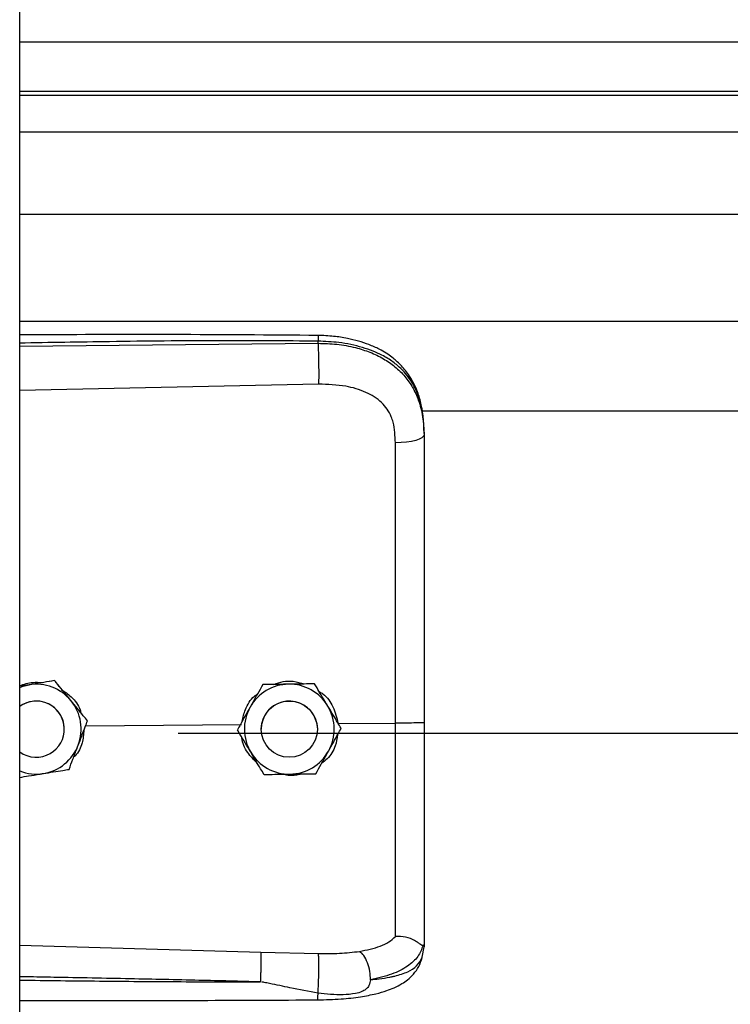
# Model space of a CAD drawing. Header units: inches. Extents: x 170 to 284, y 215 to 248.
# Tile 17 of 256: x 177.792 to 177.928, y 222.199 to 222.387. Entities that reach past the tile are written whole.
import ezdxf

# ---------------------------------------------------------------- set-up
doc = ezdxf.new("R2010")
doc.units = ezdxf.units.IN
doc.header["$LTSCALE"] = 0.25
doc.header["$MEASUREMENT"] = 0
doc.layers.add('RH BENCH MOUNT', color=7, linetype='Continuous')

msp = doc.modelspace()

# ---------------------------------------------------------------- linework, layer by layer
at = {"layer": 'RH BENCH MOUNT'}
for p, q in [((177.792261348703, 219.9543346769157), (177.792261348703, 224.1547841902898)), ((177.792261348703, 222.3825908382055), (181.8245813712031, 222.3825908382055)), ((181.8245813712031, 222.3731055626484), (177.792261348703, 222.3731055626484)), ((177.792261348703, 222.3724661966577), (181.8245813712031, 222.3724661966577)), ((177.792261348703, 222.3654480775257), (181.8245813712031, 222.3654480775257)), ((177.792261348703, 222.3497639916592), (181.8245813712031, 222.3497639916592)), ((177.792261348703, 222.3293759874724), (181.8245813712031, 222.3293759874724)), ((177.792261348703, 222.3246276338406), (177.8491086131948, 222.3251643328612)), ((177.8491086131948, 222.3251643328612), (177.8491086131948, 222.325575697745)), ((177.8492045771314, 222.3173755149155), (177.792261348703, 222.3161659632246)), ((177.8688095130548, 222.312300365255), (181.748030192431, 222.312300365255)), ((177.869304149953, 222.3082410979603), (177.869304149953, 222.3077527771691)), ((177.7989139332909, 222.2608958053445), (177.7979853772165, 222.2607446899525)), ((177.7989139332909, 222.2608941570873), (177.7989139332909, 222.2608958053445)), ((177.7940358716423, 222.2600996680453), (177.792261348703, 222.2598108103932)), ((177.8385530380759, 222.2601360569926), (177.8385530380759, 222.2601377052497)), ((177.848436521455, 222.2602843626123), (177.848436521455, 222.2602860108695)), ((177.8051676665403, 222.2532393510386), (177.8051676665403, 222.2532409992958)), ((177.8007617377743, 222.2516498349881), (177.8007617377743, 222.2516506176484)), ((177.8047955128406, 222.2522570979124), (177.834493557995, 222.252541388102)), ((177.8337397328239, 222.2515025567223), (177.8337397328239, 222.2515042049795)), ((177.8382730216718, 222.2516506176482), (177.8382730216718, 222.2516498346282)), ((177.8489734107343, 222.2516498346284), (177.8489734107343, 222.2516506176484)), ((177.8529329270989, 222.2527179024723), (177.8638465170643, 222.2528223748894)), ((177.8535066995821, 222.2517991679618), (177.8535066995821, 222.251800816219)), ((177.822429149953, 222.2509079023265), (181.794413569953, 222.2509079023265)), ((177.792261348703, 222.2104942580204), (177.8381970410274, 222.2091624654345)), ((177.8689644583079, 222.2081857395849), (177.869304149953, 222.2101709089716)), ((177.869304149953, 222.2106997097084), (177.869304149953, 222.2101709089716)), ((177.8381970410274, 222.2091624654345), (177.8491827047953, 222.2089003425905))]:
    msp.add_line(p, q, dxfattribs=at)
at = {"layer": 'RH BENCH MOUNT', "flags": 128}
for points in [[(177.869304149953, 222.3077527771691), (177.8692002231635, 222.3074570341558), (177.8688922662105, 222.3071721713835), (177.86839160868, 222.306908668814), (177.8677166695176, 222.3066762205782), (177.8668922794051, 222.306483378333), (177.8659487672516, 222.3063372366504), (177.8649208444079, 222.3062431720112), (177.863846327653, 222.3062046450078)], [(177.792261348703, 222.259610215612), (177.7929448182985, 222.2598478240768), (177.7940358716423, 222.2600996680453)], [(177.8482159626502, 222.2543949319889), (177.8488208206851, 222.2529192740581), (177.8489734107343, 222.2516506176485)]]:
    msp.add_lwpolyline(points, dxfattribs=at)
at = {"layer": 'RH BENCH MOUNT'}
msp.add_circle((177.8436232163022, 222.2516498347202), 0.005350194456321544, dxfattribs=at)
for centre, radius, start, end in [((177.7954115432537, 222.2516506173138), 0.008560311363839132, 39.2477307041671, 99.24772960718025), ((177.8436232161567, 222.251650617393), 0.00856031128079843, 90.85968127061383, 150.859680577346), ((177.8436232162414, 222.2516506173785), 0.008560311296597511, 30.85968260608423, 90.85968183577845), ((177.7954115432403, 222.2516506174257), 0.005350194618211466, 39.24773075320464, 126.0718980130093), ((177.7954115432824, 222.2516498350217), 0.005350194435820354, 300.0097421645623, 126.0718999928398), ((177.7954115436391, 222.2516506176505), 0.008560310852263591, 339.2477292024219, 39.24773059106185), ((177.8436232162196, 222.2516506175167), 0.005350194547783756, 30.85968222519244, 179.9999985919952), ((177.7954115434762, 222.251650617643), 0.005350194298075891, 5.902783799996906e-08, 39.24773054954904), ((177.8436232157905, 222.2516506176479), 0.00856031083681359, 150.8596808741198, 210.8596823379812), ((177.8436232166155, 222.2516506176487), 0.00856031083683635, 330.859680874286, 30.85968233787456), ((177.7954115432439, 222.2516498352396), 0.005350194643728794, 233.9281021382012, 300.0097413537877), ((177.795411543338, 222.2516506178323), 0.00856031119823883, 279.2477290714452, 339.2477287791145), ((177.8436232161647, 222.2516506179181), 0.008560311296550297, 210.8596826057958, 270.8596818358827), ((177.8436232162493, 222.2516506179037), 0.008560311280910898, 270.8596812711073, 330.8596805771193), ((177.7954115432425, 222.2516506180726), 0.008560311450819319, 248.4076756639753, 279.2477294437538)]:
    msp.add_arc(centre, radius, start, end, dxfattribs=at)
for points, knots in [([(177.8490899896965, 222.3266678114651), (177.8398729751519, 222.3267357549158), (177.8217860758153, 222.3268690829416), (177.802842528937, 222.3268117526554), (177.7931168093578, 222.3267589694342), (177.792261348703, 222.3267543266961)], [0, 0, 0, 0, 0.4865830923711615, 0.9548405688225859, 1, 1, 1, 1]), ([(177.8490898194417, 222.3266519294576), (177.8490909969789, 222.3266559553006), (177.8490950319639, 222.3266697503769), (177.8491002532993, 222.326554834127), (177.8491068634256, 222.3262620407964), (177.8491079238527, 222.3258460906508), (177.8491086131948, 222.325575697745)], [0, 0, 0, 0, 0.09787641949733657, 0.3353863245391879, 0.5679606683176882, 1, 1, 1, 1]), ([(177.8692176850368, 222.3102841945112), (177.8690987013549, 222.3113546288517), (177.8688833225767, 222.3132922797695), (177.8681384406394, 222.3158109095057), (177.8672811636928, 222.3177206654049), (177.8662059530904, 222.3194733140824), (177.864890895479, 222.3210615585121), (177.8634201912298, 222.3223564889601), (177.8620465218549, 222.3233163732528), (177.8606039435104, 222.3241478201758), (177.8582257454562, 222.3252149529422), (177.8552893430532, 222.3260278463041), (177.8519804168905, 222.3265562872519), (177.8500886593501, 222.3266292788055), (177.8490899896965, 222.3266678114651)], [0, 0, 0, 0, 0.1084465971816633, 0.1963050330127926, 0.2691828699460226, 0.3279968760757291, 0.4149595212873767, 0.4916410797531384, 0.5389760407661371, 0.5941910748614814, 0.6694152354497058, 0.8148545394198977, 0.9022606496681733, 1, 1, 1, 1]), ([(177.8491086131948, 222.325575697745), (177.8428027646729, 222.3256150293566), (177.8295637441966, 222.3256976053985), (177.8106141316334, 222.3255164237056), (177.7979735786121, 222.3252954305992), (177.792261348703, 222.3251955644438)], [0, 0, 0, 0, 0.3326703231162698, 0.6984356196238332, 1, 1, 1, 1]), ([(177.869304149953, 222.3082410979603), (177.869241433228, 222.3095975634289), (177.8691230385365, 222.312158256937), (177.8681535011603, 222.315649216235), (177.8668642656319, 222.3180611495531), (177.8655004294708, 222.3197638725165), (177.8644174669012, 222.3208072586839), (177.8633585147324, 222.3216357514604), (177.8623690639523, 222.3222956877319), (177.8611346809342, 222.322990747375), (177.8595406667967, 222.3237164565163), (177.8568769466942, 222.3246244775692), (177.8533418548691, 222.3253844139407), (177.8504353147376, 222.325515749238), (177.8491086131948, 222.325575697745)], [0, 0, 0, 0, 0.1307156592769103, 0.2467609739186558, 0.3577928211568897, 0.4170971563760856, 0.4791482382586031, 0.5177152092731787, 0.5590896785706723, 0.6032945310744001, 0.6633484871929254, 0.7353692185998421, 0.8792082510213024, 0.9999999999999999, 0.9999999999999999, 0.9999999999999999, 0.9999999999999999]), ([(177.8491086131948, 222.3251643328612), (177.8491303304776, 222.3245884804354), (177.8491754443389, 222.3233922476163), (177.8492164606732, 222.321167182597), (177.8492296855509, 222.3189898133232), (177.8492127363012, 222.3179000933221), (177.8492045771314, 222.3173755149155)], [0, 0, 0, 0, 0.2406941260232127, 0.499999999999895, 0.7593058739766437, 1, 1, 1, 1]), ([(177.8491086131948, 222.3251643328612), (177.8503053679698, 222.3251326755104), (177.8527376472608, 222.3250683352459), (177.8560672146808, 222.3244495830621), (177.8590456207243, 222.3235064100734), (177.8615772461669, 222.3222928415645), (177.8638228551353, 222.3207469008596), (177.8656854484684, 222.3189117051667), (177.8671791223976, 222.3167765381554), (177.8683483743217, 222.314221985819), (177.869145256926, 222.3111456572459), (177.8692507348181, 222.3088933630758), (177.869304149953, 222.3077527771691)], [0, 0, 0, 0, 0.1094013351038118, 0.2223468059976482, 0.315179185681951, 0.4102231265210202, 0.5012749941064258, 0.5946006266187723, 0.6834485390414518, 0.7745330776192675, 0.8858211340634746, 1, 1, 1, 1]), ([(177.8634207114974, 222.3101379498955), (177.8634207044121, 222.3101379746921), (177.8633181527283, 222.310496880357), (177.8628229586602, 222.3119030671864), (177.8612869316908, 222.3141057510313), (177.8582199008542, 222.3160090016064), (177.8541037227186, 222.3172206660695), (177.8509509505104, 222.3173203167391), (177.8492045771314, 222.3173755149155)], [0, 0, 0, 0, 4.497367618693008e-06, 0.06509473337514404, 0.261670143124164, 0.4753105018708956, 0.709365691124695, 1, 1, 1, 1]), ([(177.863846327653, 222.3062046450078), (177.8637763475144, 222.3075292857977), (177.8637063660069, 222.3088539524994), (177.863420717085, 222.3101379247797), (177.8634207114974, 222.3101379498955)], [0, 0, 0, 0, 0.999980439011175, 1, 1, 1, 1]), ([(177.869304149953, 222.3077527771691), (177.869304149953, 222.3041226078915), (177.869304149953, 222.2968517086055), (177.869304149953, 222.2857709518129), (177.869304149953, 222.2745883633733), (177.869304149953, 222.2636196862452), (177.869304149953, 222.2563718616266), (177.869304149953, 222.2528920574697)], [0, 0, 0, 0, 0.2027568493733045, 0.4061035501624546, 0.60886041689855, 0.8122072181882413, 1, 1, 1, 1]), ([(177.8638465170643, 222.2528223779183), (177.8638465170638, 222.2528224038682), (177.8638464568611, 222.2562087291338), (177.8638463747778, 222.2632554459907), (177.8638463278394, 222.2739286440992), (177.8638463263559, 222.2848047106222), (177.8638463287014, 222.2955920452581), (177.8638463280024, 222.3026671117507), (177.863846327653, 222.3062046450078)], [0, 0, 0, 0, 1.439079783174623e-06, 0.1877923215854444, 0.3908439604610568, 0.5938956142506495, 0.796947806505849, 1, 1, 1, 1]), ([(177.792261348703, 222.2599297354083), (177.7930989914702, 222.2602103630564), (177.7945082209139, 222.2606824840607), (177.7959812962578, 222.2605638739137), (177.7965787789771, 222.2605157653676)], [0, 0, 0, 0, 0.5943977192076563, 1, 1, 1, 1]), ([(177.7989139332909, 222.2608941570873), (177.7982384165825, 222.2607841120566), (177.7968714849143, 222.2605614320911), (177.7952064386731, 222.2602902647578), (177.7942531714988, 222.260135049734), (177.7940358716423, 222.2600996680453)], [0, 0, 0, 0, 0.42997043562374, 0.870060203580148, 0.9999999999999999, 0.9999999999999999, 0.9999999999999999, 0.9999999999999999]), ([(177.8020407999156, 222.2570686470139), (177.80191707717, 222.2572200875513), (177.8009493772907, 222.2584045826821), (177.7998882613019, 222.2597033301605), (177.7990088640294, 222.260779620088), (177.7989139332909, 222.2608958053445)], [0, 0, 0, 0, 0.1156468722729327, 0.9045342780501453, 1, 1, 1, 1]), ([(177.8020407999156, 222.2570665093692), (177.80191707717, 222.2572179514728), (177.8009493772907, 222.2584024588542), (177.7998882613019, 222.2597014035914), (177.7990088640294, 222.2607779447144), (177.7989139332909, 222.2608941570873)], [0, 0, 0, 0, 0.115646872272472, 0.9045342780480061, 1, 1, 1, 1]), ([(177.8406994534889, 222.2601700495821), (177.8412684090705, 222.2603832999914), (177.8424498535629, 222.26082611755), (177.8444944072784, 222.2608812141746), (177.8458316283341, 222.2604744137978), (177.8465438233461, 222.2602577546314)], [0, 0, 0, 0, 0.3027399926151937, 0.6286439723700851, 1, 1, 1, 1]), ([(177.8001851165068, 222.2591998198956), (177.8008344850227, 222.258772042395), (177.8023254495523, 222.2577898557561), (177.8036270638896, 222.2560573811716), (177.8039030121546, 222.2548210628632), (177.8039584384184, 222.2545727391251)], [0, 0, 0, 0, 0.3814222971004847, 0.8757540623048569, 1, 1, 1, 1]), ([(177.8385530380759, 222.2601377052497), (177.8382197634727, 222.2595399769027), (177.8375453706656, 222.2583304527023), (177.8367238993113, 222.2568570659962), (177.8362535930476, 222.2560134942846), (177.8361463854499, 222.2558211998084)], [0, 0, 0, 0, 0.4299704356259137, 0.8700602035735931, 1, 1, 1, 1]), ([(177.8385530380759, 222.2601360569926), (177.8382197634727, 222.2595382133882), (177.8375453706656, 222.2583284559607), (177.8367238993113, 222.2568549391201), (177.8362535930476, 222.2560113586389), (177.83614638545, 222.2558190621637)], [0, 0, 0, 0, 0.4299704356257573, 0.8700602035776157, 1, 1, 1, 1]), ([(177.8434947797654, 222.2602121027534), (177.8422227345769, 222.2601929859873), (177.8405261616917, 222.2601674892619), (177.8389479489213, 222.2601436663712), (177.8385530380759, 222.2601377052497)], [0, 0, 0, 0, 0.7497733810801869, 0.9999999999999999, 0.9999999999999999, 0.9999999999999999, 0.9999999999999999]), ([(177.8434947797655, 222.2602099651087), (177.842222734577, 222.2601909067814), (177.8405261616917, 222.2601654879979), (177.8389479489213, 222.2601419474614), (177.8385530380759, 222.2601360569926)], [0, 0, 0, 0, 0.749773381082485, 1, 1, 1, 1]), ([(177.848436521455, 222.2602860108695), (177.8477521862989, 222.2602757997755), (177.8463674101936, 222.26025513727), (177.8446806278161, 222.2602298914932), (177.8437149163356, 222.2602154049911), (177.8434947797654, 222.2602121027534)], [0, 0, 0, 0, 0.4299704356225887, 0.870060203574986, 0.9999999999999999, 0.9999999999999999, 0.9999999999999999, 0.9999999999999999]), ([(177.848436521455, 222.2602843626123), (177.8477521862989, 222.2602740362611), (177.8463674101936, 222.2602531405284), (177.8446806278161, 222.2602277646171), (177.8437149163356, 222.2602132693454), (177.8434947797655, 222.2602099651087)], [0, 0, 0, 0, 0.4299704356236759, 0.8700602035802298, 1, 1, 1, 1]), ([(177.8509716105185, 222.256043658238), (177.8508713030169, 222.2562115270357), (177.8500867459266, 222.2575245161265), (177.8492264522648, 222.2589641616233), (177.8485134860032, 222.2601572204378), (177.848436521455, 222.2602860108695)], [0, 0, 0, 0, 0.1156468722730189, 0.9045342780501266, 1, 1, 1, 1]), ([(177.8509716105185, 222.2560415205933), (177.8508713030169, 222.2562093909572), (177.8500867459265, 222.2575223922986), (177.8492264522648, 222.2589622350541), (177.8485134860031, 222.2601555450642), (177.848436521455, 222.2602843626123)], [0, 0, 0, 0, 0.1156468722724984, 0.9045342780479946, 1, 1, 1, 1]), ([(177.8493113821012, 222.2588219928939), (177.8495564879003, 222.2586741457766), (177.8506892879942, 222.2579908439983), (177.8521630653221, 222.2558914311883), (177.8526702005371, 222.2538009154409), (177.8529329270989, 222.2527179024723)], [0, 0, 0, 0, 0.1174426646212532, 0.5427821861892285, 1, 1, 1, 1]), ([(177.8051676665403, 222.2532409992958), (177.8049035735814, 222.2535642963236), (177.803904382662, 222.2547874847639), (177.802830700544, 222.2561017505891), (177.8020407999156, 222.2570686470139)], [0, 0, 0, 0, 0.2643068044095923, 1, 1, 1, 1]), ([(177.8051676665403, 222.2532393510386), (177.8049035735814, 222.2535625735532), (177.803904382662, 222.2547854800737), (177.802830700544, 222.2560996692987), (177.8020407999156, 222.2570665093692)], [0, 0, 0, 0, 0.2643068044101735, 1, 1, 1, 1]), ([(177.8346573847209, 222.253150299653), (177.8348197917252, 222.2539022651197), (177.8351987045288, 222.2556566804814), (177.8363281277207, 222.2574971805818), (177.8373678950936, 222.2582285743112), (177.8375664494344, 222.2583682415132)], [0, 0, 0, 0, 0.3776771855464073, 0.8811610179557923, 1, 1, 1, 1]), ([(177.8361463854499, 222.2558211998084), (177.8355268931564, 222.2547100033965), (177.8347006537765, 222.2532279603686), (177.8339320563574, 222.2518492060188), (177.8337397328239, 222.2515042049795)], [0, 0, 0, 0, 0.7497733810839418, 0.9999999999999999, 0.9999999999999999, 0.9999999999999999, 0.9999999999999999]), ([(177.83614638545, 222.2558190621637), (177.8355268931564, 222.2547079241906), (177.8347006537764, 222.2532259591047), (177.8339320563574, 222.251847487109), (177.8337397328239, 222.2515025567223)], [0, 0, 0, 0, 0.7497733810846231, 1, 1, 1, 1]), ([(177.8535066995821, 222.251800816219), (177.8532925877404, 222.2521591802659), (177.8524824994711, 222.2535150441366), (177.8516120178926, 222.2549718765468), (177.8509716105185, 222.256043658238)], [0, 0, 0, 0, 0.2643068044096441, 1, 1, 1, 1]), ([(177.8535066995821, 222.2517991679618), (177.8532925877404, 222.2521574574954), (177.8524824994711, 222.2535130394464), (177.8516120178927, 222.2549697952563), (177.8509716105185, 222.2560415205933)], [0, 0, 0, 0, 0.2643068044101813, 1, 1, 1, 1]), ([(177.8034164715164, 222.2486174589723), (177.8038672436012, 222.2498071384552), (177.8044684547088, 222.2513938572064), (177.8050277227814, 222.2528699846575), (177.8051676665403, 222.2532393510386)], [0, 0, 0, 0, 0.7497733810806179, 1, 1, 1, 1]), ([(177.869304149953, 222.2528920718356), (177.8692229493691, 222.2528806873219), (177.869060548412, 222.2528579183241), (177.8678077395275, 222.2528299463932), (177.8660102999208, 222.2528139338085), (177.8645682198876, 222.2528195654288), (177.863847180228, 222.2528223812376)], [0, 0, 0, 0, 0.2500007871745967, 0.5000009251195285, 0.7500005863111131, 1, 1, 1, 1]), ([(177.869304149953, 222.2528920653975), (177.869304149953, 222.2498547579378), (177.869304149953, 222.2436793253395), (177.869304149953, 222.2348923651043), (177.869304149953, 222.226725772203), (177.869304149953, 222.2201457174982), (177.869304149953, 222.2147610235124), (177.869304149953, 222.2120605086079), (177.869304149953, 222.2106997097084)], [0, 0, 0, 0, 0.1870908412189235, 0.3803918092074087, 0.5558755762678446, 0.7364481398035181, 0.8671952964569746, 1, 1, 1, 1]), ([(177.8045017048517, 222.251481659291), (177.8044256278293, 222.2506559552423), (177.8042635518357, 222.2488968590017), (177.8034147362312, 222.2470889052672), (177.8026305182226, 222.2463882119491), (177.8025416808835, 222.2463088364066)], [0, 0, 0, 0, 0.4395923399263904, 0.9365162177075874, 1, 1, 1, 1]), ([(177.8362748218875, 222.2472597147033), (177.8361745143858, 222.2474275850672), (177.8353899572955, 222.2487405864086), (177.8345296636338, 222.2501804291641), (177.8338166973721, 222.2513737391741), (177.8337397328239, 222.2515025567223)], [0, 0, 0, 0, 0.1156468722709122, 0.9045342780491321, 1, 1, 1, 1]), ([(177.8511000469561, 222.247482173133), (177.8517195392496, 222.2485933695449), (177.8525457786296, 222.2500754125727), (177.8533143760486, 222.2514541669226), (177.8535066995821, 222.2517991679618)], [0, 0, 0, 0, 0.7497733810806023, 1, 1, 1, 1]), ([(177.8638463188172, 222.2121317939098), (177.8638463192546, 222.2123944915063), (177.8638463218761, 222.2139689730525), (177.8638463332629, 222.2174003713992), (177.8638464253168, 222.223001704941), (177.8638466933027, 222.2294415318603), (177.8638470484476, 222.2366675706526), (177.8638473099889, 222.2445424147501), (177.8638472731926, 222.2500703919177), (177.8638471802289, 222.2528223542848), (177.863847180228, 222.2528223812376)], [0, 0, 0, 0, 0.03155846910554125, 0.1891461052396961, 0.3467338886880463, 0.5043277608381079, 0.6619226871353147, 0.8309600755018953, 0.9999983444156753, 1, 1, 1, 1]), ([(177.8375555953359, 222.2451163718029), (177.8369044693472, 222.2457785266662), (177.8355564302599, 222.2471493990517), (177.8346547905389, 222.2490202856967), (177.8346102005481, 222.2500332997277), (177.8346096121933, 222.2500466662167)], [0, 0, 0, 0, 0.4797011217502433, 0.9931347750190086, 1, 1, 1, 1]), ([(177.8528268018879, 222.2505795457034), (177.85271468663, 222.2498662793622), (177.8524520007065, 222.2481950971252), (177.8512976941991, 222.2462723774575), (177.8501630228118, 222.245420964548), (177.849798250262, 222.2451472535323)], [0, 0, 0, 0, 0.3356490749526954, 0.7864254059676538, 1, 1, 1, 1]), ([(177.8016652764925, 222.2439960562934), (177.8019077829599, 222.2446360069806), (177.8023985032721, 222.245930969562), (177.8029962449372, 222.2475084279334), (177.8033384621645, 222.2484115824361), (177.8034164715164, 222.2486174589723)], [0, 0, 0, 0, 0.4299704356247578, 0.8700602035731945, 0.9999999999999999, 0.9999999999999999, 0.9999999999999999, 0.9999999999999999]), ([(177.8388099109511, 222.2430173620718), (177.8385957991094, 222.2433756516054), (177.8377857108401, 222.2447312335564), (177.8369152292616, 222.2461879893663), (177.8362748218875, 222.2472597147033)], [0, 0, 0, 0, 0.2643068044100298, 1, 1, 1, 1]), ([(177.8486933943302, 222.2431656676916), (177.8490266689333, 222.2437633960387), (177.8497010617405, 222.2449729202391), (177.8505225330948, 222.2464463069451), (177.8509928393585, 222.2472898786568), (177.8511000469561, 222.247482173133)], [0, 0, 0, 0, 0.4299704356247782, 0.8700602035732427, 1, 1, 1, 1]), ([(177.7967872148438, 222.2432015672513), (177.798042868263, 222.2434060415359), (177.7997175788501, 222.2436787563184), (177.8012754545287, 222.2439325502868), (177.8016652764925, 222.2439960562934)], [0, 0, 0, 0, 0.7497733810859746, 1, 1, 1, 1]), ([(177.792261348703, 222.2424648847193), (177.7928210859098, 222.2425559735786), (177.794072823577, 222.2427596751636), (177.7956167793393, 222.243011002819), (177.7965699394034, 222.243166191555), (177.7967872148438, 222.2432015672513)], [0, 0, 0, 0, 0.384420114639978, 0.8596768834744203, 1, 1, 1, 1]), ([(177.8388099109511, 222.2430173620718), (177.8394942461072, 222.2430275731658), (177.8408790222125, 222.2430482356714), (177.84256580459, 222.2430734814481), (177.8435315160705, 222.2430879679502), (177.8437516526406, 222.243091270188)], [0, 0, 0, 0, 0.4299704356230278, 0.8700602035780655, 1, 1, 1, 1]), ([(177.8458958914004, 222.2431235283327), (177.8458019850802, 222.243086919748), (177.8450276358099, 222.2427850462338), (177.843731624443, 222.2427260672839), (177.8426236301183, 222.2429786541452), (177.8422296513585, 222.2430684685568)], [0, 0, 0, 0, 0.0816716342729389, 0.6734623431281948, 1, 1, 1, 1]), ([(177.8437516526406, 222.243091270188), (177.8450236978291, 222.243110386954), (177.8467202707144, 222.2431358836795), (177.8482984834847, 222.2431597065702), (177.8486933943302, 222.2431656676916)], [0, 0, 0, 0, 0.7497733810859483, 1, 1, 1, 1]), ([(177.8570121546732, 222.2093077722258), (177.8583857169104, 222.2095956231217), (177.8604701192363, 222.2100324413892), (177.8626459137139, 222.2110731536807), (177.8634449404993, 222.2117784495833), (177.8638463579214, 222.2121327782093)], [0, 0, 0, 0, 0.4901989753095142, 0.7438846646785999, 0.9999999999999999, 0.9999999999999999, 0.9999999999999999, 0.9999999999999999]), ([(177.8691071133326, 222.2104493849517), (177.8690580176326, 222.210440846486), (177.8689572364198, 222.210423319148), (177.8686655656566, 222.2106095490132), (177.8682001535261, 222.21094039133), (177.8673239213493, 222.2115204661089), (177.8658447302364, 222.2121385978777), (177.8645038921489, 222.2121346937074), (177.86384635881, 222.2121327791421)], [0, 0, 0, 0, 0.1136768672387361, 0.2333502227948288, 0.3620694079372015, 0.501916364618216, 0.7557448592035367, 0.9999999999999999, 0.9999999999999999, 0.9999999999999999, 0.9999999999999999]), ([(177.8691113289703, 222.2104491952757), (177.8688357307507, 222.2097272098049), (177.8682696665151, 222.2082442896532), (177.866216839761, 222.2064110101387), (177.8632286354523, 222.2048529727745), (177.8605015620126, 222.2042297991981), (177.8591017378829, 222.2039099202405)], [0, 0, 0, 0, 0.2305257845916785, 0.4734878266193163, 0.7297379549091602, 0.9999999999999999, 0.9999999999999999, 0.9999999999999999, 0.9999999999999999]), ([(177.869304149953, 222.2106997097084), (177.8693041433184, 222.2106984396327), (177.8693040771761, 222.2106857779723), (177.8692969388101, 222.2105816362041), (177.8691985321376, 222.210503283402), (177.8691107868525, 222.2104334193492)], [0, 0, 0, 0, 0.01193493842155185, 0.118981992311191, 1, 1, 1, 1]), ([(177.8381971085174, 222.2091624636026), (177.8382037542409, 222.2089236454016), (177.8382139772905, 222.2085562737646), (177.8382119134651, 222.2076943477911), (177.8382042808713, 222.2069195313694), (177.8381900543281, 222.2060590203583), (177.8381650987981, 222.20489958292), (177.8381386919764, 222.2040561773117), (177.8381215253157, 222.2035078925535)], [0, 0, 0, 0, 0.2394514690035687, 0.3683457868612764, 0.4999761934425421, 0.6316105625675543, 0.7605158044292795, 0.9999999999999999, 0.9999999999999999, 0.9999999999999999, 0.9999999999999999]), ([(177.8490516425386, 222.200076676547), (177.8505397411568, 222.2001126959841), (177.8533208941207, 222.2001800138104), (177.8570558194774, 222.2006030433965), (177.859931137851, 222.2011623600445), (177.862032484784, 222.2017708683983), (177.8636152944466, 222.2023790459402), (177.8649910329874, 222.2030743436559), (177.8662630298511, 222.2039571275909), (177.8673901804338, 222.2050319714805), (177.868403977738, 222.20645084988), (177.8687586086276, 222.207552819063), (177.8689474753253, 222.2081396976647)], [0, 0, 0, 0, 0.1696911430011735, 0.3171409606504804, 0.4424359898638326, 0.5384364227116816, 0.6083291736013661, 0.6840959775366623, 0.7426779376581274, 0.8151683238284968, 0.9015637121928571, 1, 1, 1, 1]), ([(177.8490973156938, 222.2013298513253), (177.8491132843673, 222.2015704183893), (177.8491469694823, 222.2020778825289), (177.8491918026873, 222.2030880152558), (177.8492288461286, 222.2042754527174), (177.8492516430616, 222.2055473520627), (177.8492567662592, 222.2067508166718), (177.8492443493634, 222.2077467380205), (177.849219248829, 222.208486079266), (177.8491944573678, 222.2087671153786), (177.8491827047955, 222.2089003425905)], [0, 0, 0, 0, 0.1098512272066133, 0.2317256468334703, 0.3631776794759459, 0.4999999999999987, 0.6368223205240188, 0.7682743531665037, 0.890148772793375, 1, 1, 1, 1]), ([(177.8491827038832, 222.2089003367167), (177.8505347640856, 222.2088930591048), (177.853236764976, 222.2088785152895), (177.8557434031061, 222.2091629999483), (177.8569957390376, 222.2093051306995)], [0, 0, 0, 0, 0.5003922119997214, 1, 1, 1, 1]), ([(177.8591012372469, 222.2039066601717), (177.8590763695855, 222.2044366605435), (177.8590247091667, 222.2055376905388), (177.8585490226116, 222.2072001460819), (177.8578442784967, 222.2085882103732), (177.8572811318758, 222.2090736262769), (177.8570099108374, 222.2093074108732)], [0, 0, 0, 0, 0.2405618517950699, 0.4997464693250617, 0.7590693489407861, 1, 1, 1, 1]), ([(177.8591028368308, 222.2039081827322), (177.8596491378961, 222.2039652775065), (177.8609540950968, 222.2041016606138), (177.8623528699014, 222.2043297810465), (177.8633078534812, 222.2045236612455), (177.8645412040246, 222.2048014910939), (177.8662275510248, 222.2053677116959), (177.8680472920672, 222.2064932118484), (177.8686527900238, 222.2076105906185), (177.8689644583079, 222.2081857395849)], [0, 0, 0, 0, 0.1091879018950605, 0.2608187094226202, 0.3077983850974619, 0.3355235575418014, 0.5627886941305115, 0.7749539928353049, 1, 1, 1, 1]), ([(177.8381214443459, 222.2035055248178), (177.8342213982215, 222.2036047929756), (177.8259512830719, 222.2038152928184), (177.8128393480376, 222.2040974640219), (177.8018914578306, 222.2043100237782), (177.7948753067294, 222.2044381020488), (177.7927003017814, 222.2044761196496), (177.792261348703, 222.2044837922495)], [0, 0, 0, 0, 0.2551597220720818, 0.5410705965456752, 0.8577348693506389, 0.9712884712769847, 1, 1, 1, 1]), ([(177.792261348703, 222.2038387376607), (177.7948589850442, 222.2038067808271), (177.7999249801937, 222.2037444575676), (177.807489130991, 222.2036636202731), (177.8151413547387, 222.2035943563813), (177.822899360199, 222.2035427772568), (177.8306219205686, 222.2035097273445), (177.8356588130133, 222.2035069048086), (177.83812144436, 222.2035055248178)], [0, 0, 0, 0, 0.1699411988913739, 0.3314248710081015, 0.4948424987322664, 0.6705311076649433, 0.8389164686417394, 1, 1, 1, 1]), ([(177.8490973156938, 222.2013298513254), (177.8473165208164, 222.2016759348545), (177.8442614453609, 222.2022696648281), (177.8408255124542, 222.2029897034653), (177.8390873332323, 222.2033470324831), (177.8385897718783, 222.2034482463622), (177.8384392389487, 222.2034742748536), (177.8383889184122, 222.2034829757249)], [0, 0, 0, 0, 0.5022803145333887, 0.8616962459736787, 0.9584272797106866, 0.9861029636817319, 1, 1, 1, 1]), ([(177.8591025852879, 222.2039049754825), (177.8590280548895, 222.2035346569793), (177.8589241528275, 222.2030183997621), (177.8585523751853, 222.2024210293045), (177.8581317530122, 222.2019881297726), (177.857328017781, 222.2015436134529), (177.855850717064, 222.20118206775), (177.8530898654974, 222.200941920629), (177.8506931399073, 222.2011747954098), (177.8490973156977, 222.2013298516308)], [0, 0, 0, 0, 0.1001269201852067, 0.1395859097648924, 0.1897135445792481, 0.2582342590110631, 0.3697357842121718, 0.5803479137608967, 1, 1, 1, 1]), ([(177.8490515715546, 222.2000985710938), (177.8490522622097, 222.2000916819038), (177.8490587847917, 222.2000266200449), (177.849069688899, 222.2002163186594), (177.8490838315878, 222.2005431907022), (177.8490925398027, 222.2009757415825), (177.8490964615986, 222.2012665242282), (177.8490973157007, 222.2013298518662)], [0, 0, 0, 0, 0.03436730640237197, 0.324566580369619, 0.6210149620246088, 0.9174633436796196, 1, 1, 1, 1]), ([(177.792261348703, 222.1999395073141), (177.7959275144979, 222.1999402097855), (177.8074000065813, 222.1999424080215), (177.82633083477, 222.1999702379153), (177.8415939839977, 222.2000417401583), (177.8490516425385, 222.200076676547)], [0, 0, 0, 0, 0.1936599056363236, 0.6060178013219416, 0.9999999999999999, 0.9999999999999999, 0.9999999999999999, 0.9999999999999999])]:
    msp.add_open_spline(points, degree=3, knots=knots, dxfattribs=at)

doc.saveas('drawing.dxf')
